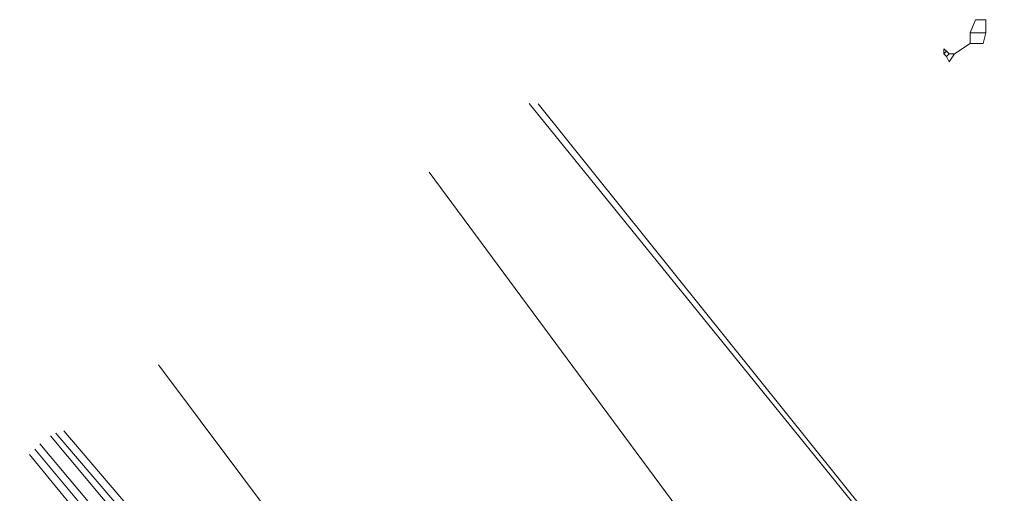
# Model space of a CAD drawing. Header units: metres. Extents: x 92810 to 93633, y 464687 to 465459.
# Tile 229 of 256: x 93199 to 93225, y 465342 to 465354. Entities that reach past the tile are written whole.
import ezdxf
from ezdxf.lldxf.tags import DXFTag

# ---------------------------------------------------------------- set-up
doc = ezdxf.new("R2010")
doc.units = ezdxf.units.M
for name, color, linetype, lineweight, transparency in [('B-OI-KL-DATA_KPN-G', 90, 'SI_B_DATA_KPN', 18, 0.4), ('B-OI-KL-ET_HS_LIANDER-G', 10, 'SI_B_ET_HS_LIANDON', 18, 0.4), ('B-OI-KL-ET_MS_LIANDER-G', 130, 'SI_B_ET_MS_LIANDER', 18, 0.4), ('B-WE-KL-DATA-G', 90, 'KL-DATA-N', 18, 0.4)]:
    doc.layers.add(name, color=color, linetype=linetype, lineweight=lineweight, transparency=transparency)
doc.styles.get("Standard").update_dxf_attribs({"font": 'isocp.shx'})
tags = doc.linetypes.add('KL-DATA-N', pattern='A,4,-1,[101,NLCS.SHX,S=0.5,R=0,X=0,Y=0],-1,4,-1,["D",Standard,S=1,R=0,X=-0.25,Y=-0.5],-1.5', length=12.5).pattern_tags.tags
tags[18] = DXFTag(74, 10)
doc.linetypes.add('SI_B_DATA_KPN', pattern='A,5,-2,["KPN",Standard,S=1.5,R=0,X=-0.51,Y=-0.75],-8', length=15)
doc.linetypes.add('SI_B_ET_HS_LIANDON', pattern='A,5,-2,["LI-HS",Standard,S=1.5,R=0,X=-0.51,Y=-0.75],-10', length=17)
doc.linetypes.add('SI_B_ET_MS_LIANDER', pattern='A,5,-2,["LI-MS",Standard,S=1.5,R=0,X=-0.51,Y=-0.75],-10', length=17)

msp = doc.modelspace()

# ---------------------------------------------------------------- linework, layer by layer
at = {"layer": 'B-OI-KL-DATA_KPN-G', "flags": 128}
for points in [[(93239.964, 465319.036), (93239.679, 465318.75), (93239.464, 465318.75), (93239.393, 465318.893), (93212.75, 465352.107)], [(93224.75, 465315.321), (93224.607, 465315.75), (93217.179, 465325.321), (93214.964, 465328.321), (93202.464, 465345.036)]]:
    msp.add_lwpolyline(points, dxfattribs=at)
at = {"layer": 'B-OI-KL-ET_HS_LIANDER-G', "flags": 128}
for points in [[(93203.464, 465338.75), (93199.679, 465343.179)], [(93203.607, 465338.893), (93199.893, 465343.25)], [(93203.179, 465338.75), (93199.536, 465343.107)], [(93202.679, 465338.464), (93199.107, 465342.75)], [(93202.893, 465338.536), (93199.25, 465342.893)], [(93202.536, 465338.25), (93198.964, 465342.607)]]:
    msp.add_lwpolyline(points, dxfattribs=at)
at = {"layer": 'B-OI-KL-ET_MS_LIANDER-G', "flags": 128}
for points in [[(93224.464, 465354.036), (93224.607, 465354.393), (93224.893, 465354.393), (93224.893, 465354.036)], [(93224.464, 465354.036), (93224.893, 465354.036)], [(93224.464, 465354.036), (93224.464, 465353.75)], [(93224.893, 465354.036), (93224.821, 465353.75), (93224.464, 465353.75)], [(93223.821, 465353.536), (93223.75, 465353.607), (93223.75, 465353.464)], [(93224.464, 465353.75), (93224.036, 465353.464)], [(93223.821, 465353.536), (93223.75, 465353.464)], [(93223.75, 465353.464), (93223.821, 465353.393)], [(93223.821, 465353.536), (93223.893, 465353.464)], [(93223.893, 465353.464), (93223.821, 465353.393)], [(93224.036, 465353.464), (93223.893, 465353.25), (93223.821, 465353.393)], [(93223.893, 465353.464), (93224.036, 465353.464)]]:
    msp.add_lwpolyline(points, dxfattribs=at)
at = {"layer": 'B-WE-KL-DATA-G'}
for points in [[(93212.513, 465352.119), (93241.622, 465316.2)], [(93212.514, 465352.12), (93241.62, 465316.2), (93242.01, 465316.52), (93242.4, 465316.83), (93259.356, 465329.668), (93268.17, 465321.777)], [(93209.798, 465350.255), (93231.5, 465320.9), (93228.7, 465318.6), (93236.1, 465309.1), (93198.7, 465281.1), (93202.5, 465276.3)]]:
    msp.add_lwpolyline(points, dxfattribs=at)

doc.saveas('drawing.dxf')
